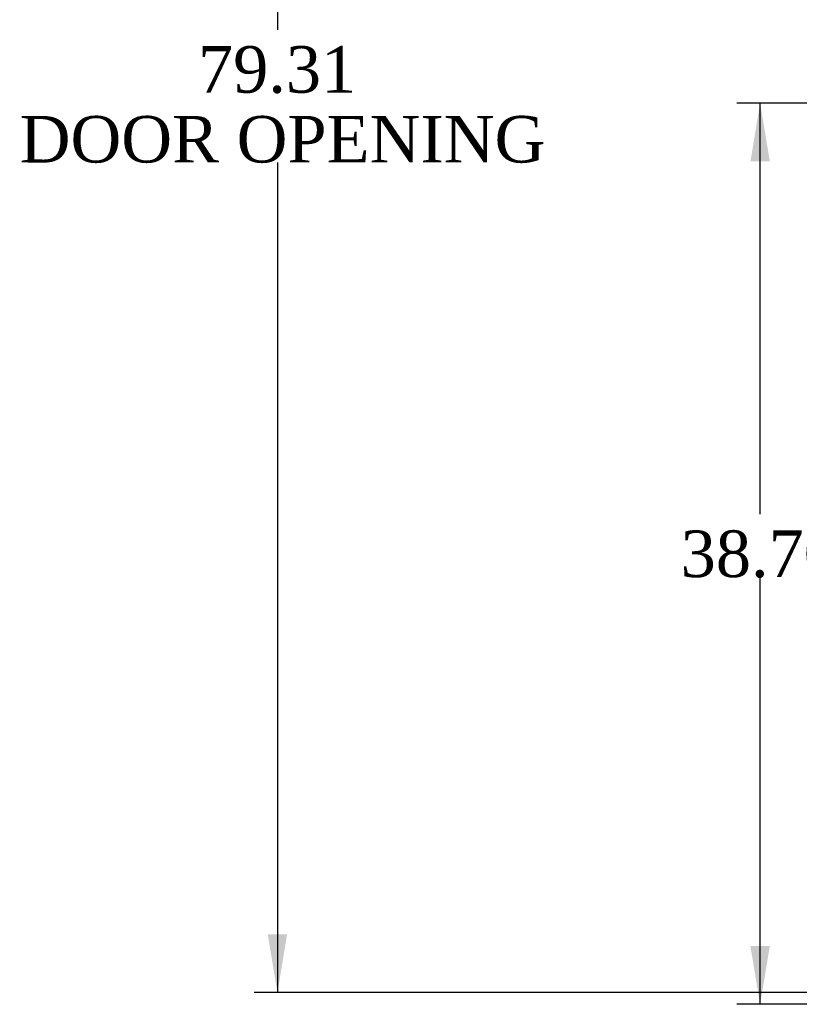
# Model space of a CAD drawing. Header units: inches. Extents: x 2 to 538, y -2 to 358.
# Tile 8 of 19: x 223 to 256, y 141 to 183. Entities that reach past the tile are written whole.
import ezdxf
from ezdxf.enums import TextEntityAlignment as Align

# ---------------------------------------------------------------- set-up
doc = ezdxf.new("R2010")
doc.units = ezdxf.units.IN
doc.header["$MEASUREMENT"] = 0
doc.layers.add('Default', color=7, linetype='Continuous')
doc.styles.add('SEACAD_Times_New_Roman', font='times.ttf')
doc.dimstyles.new('HAMMOND_(STH_-_540x360)', dxfattribs={"dimtxt": 2, "dimasz": 2.5, "dimexe": 1, "dimexo": 1, "dimgap": 0.5, "dimtad": 0, "dimtih": 1, "dimtoh": 1, "dimzin": 0, "dimdsep": 46, "dimtxsty": 'SEACAD_Times_New_Roman', "dimblk1": '_SE_FILLED', "dimblk2": '_SE_FILLED', "dimsah": 1, "dimcen": 1, "dimadec": 0, "dimazin": 0, "dimtfac": 0.8, "dimtofl": 0, "dimtmove": 0, "dimatfit": 3, "dimfxl": 1, "dimtolj": 1, "dimtzin": 0, "dimarcsym": 0})

# ---------------------------------------------------------------- blocks, each defined once
blk = doc.blocks.new('DMBLK4478')
at = {"layer": 'Default', "linetype": 'Continuous'}
for points in [[(233.505, 218.124), (234.338, 218.124), (233.922, 220.624)], [(233.505, 143.814), (233.922, 141.314), (234.338, 143.814)]]:
    blk.add_hatch(color=7, dxfattribs=at).paths.add_polyline_path(points)
at = {"layer": 'Default', "color": 7, "linetype": 'Continuous'}
for p, q in [((258.981, 220.624), (232.922, 220.624)), ((233.922, 220.624), (233.922, 182.669)), ((233.922, 176.969), (233.922, 141.314)), ((259.465, 141.314), (232.922, 141.314))]:
    blk.add_line(p, q, dxfattribs=at)
at = {"layer": 'Default', "color": 7, "linetype": 'Continuous', "style": 'SEACAD_Times_New_Roman'}
for s, p in [('79.31', (230.509, 181.969)), ('DOOR OPENING', (222.855, 178.969))]:
    blk.add_text(s, height=2, dxfattribs=at).set_placement(p, align=Align.TOP_LEFT)
blk = doc.blocks.new('_SE_FILLED')
at = {"color": 0}
blk.add_line((0, 0), (-1, 0), dxfattribs=at)
blk.add_solid([(0, 0), (-1, -0.1665), (-1, 0.1665), (0, 0)], dxfattribs=at)
blk = doc.blocks.new('DMBLK4489')
at = {"layer": 'Default', "linetype": 'Continuous'}
for points in [[(254.231, 177.014), (255.065, 177.014), (254.648, 179.514)], [(254.231, 143.312), (254.648, 140.812), (255.065, 143.312)]]:
    blk.add_hatch(color=7, dxfattribs=at).paths.add_polyline_path(points)
at = {"layer": 'Default', "color": 7, "linetype": 'Continuous'}
for p, q in [((257.867, 179.514), (253.648, 179.514)), ((254.648, 161.863), (254.648, 179.514)), ((254.648, 140.812), (254.648, 159.163)), ((258.811, 140.812), (253.648, 140.812))]:
    blk.add_line(p, q, dxfattribs=at)
at = {"layer": 'Default', "color": 7, "linetype": 'Continuous', "style": 'SEACAD_Times_New_Roman'}
blk.add_text('38.70', height=2, dxfattribs=at).set_placement((251.236, 161.163), align=Align.TOP_LEFT)

msp = doc.modelspace()

# ---------------------------------------------------------------- dimensions: what is measured, and where the dimension line sits
at = {"layer": 'Default', "color": 7, "linetype": 'Continuous'}
for base, p1, p2, text, picture, middle in [((233.922, 141.314), (259.981, 220.624), (260.465, 141.314), '\\A1;<>\\PDOOR OPENING', 'DMBLK4478', (233.922, 180.969)), ((254.648, 179.514), (259.811, 140.812), (258.867, 179.514), '\\A1;<>', 'DMBLK4489', (254.648, 160.163))]:
    dim = msp.add_linear_dim(base=base, p1=p1, p2=p2, angle=90, text=text, dimstyle='HAMMOND_(STH_-_540x360)', dxfattribs=at)
    dim.commit()
    dim.dimension.update_dxf_attribs({"geometry": picture, "text_midpoint": middle, "dimtype": 160})

doc.saveas('drawing.dxf')
